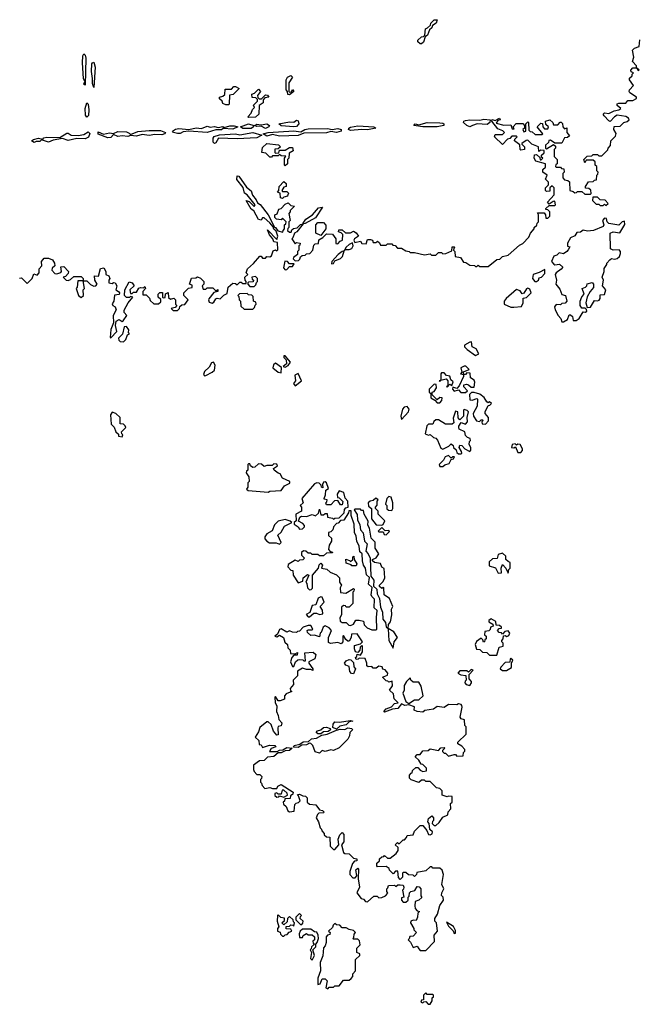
# Model space of a CAD drawing. Extents: x 2219101 to 2444320, y 201258 to 358766.
# Tile 28 of 256: x 2234993 to 2239360, y 289850 to 296790. Entities that reach past the tile are written whole.
import ezdxf

# ---------------------------------------------------------------- set-up
doc = ezdxf.new("R2010")
doc.units = 0

msp = doc.modelspace()

# ---------------------------------------------------------------- linework, layer by layer
at = {"layer": '0CON10XD'}
for points in [[(2237825, 296620), (2237815, 296620), (2237800, 296635), (2237800, 296645), (2237825, 296670), (2237838.3, 296671.7), (2237848.3, 296681.7), (2237853.6, 296726.4), (2237868.3, 296731.7), (2237888.3, 296751.7), (2237890, 296765), (2237915, 296790), (2237935, 296790), (2237927.5, 296765), (2237901.7, 296748.3), (2237898.3, 296731.7), (2237881.7, 296718.3), (2237868.3, 296681.7), (2237851.7, 296668.3), (2237838.3, 296631.7), (2237825, 296620)], [(2236870, 295365), (2236845, 295390), (2236835, 295380), (2236803, 295383), (2236790, 295395), (2236790, 295415), (2236808.3, 295421.7), (2236820, 295455), (2236835, 295460), (2236865, 295490), (2236885, 295500), (2236905, 295480), (2236930, 295475), (2236900, 295445), (2236900, 295435), (2236890, 295425), (2236900, 295375), (2236890, 295365), (2236890, 295325), (2236881.7, 295318.3), (2236880, 295305), (2236895, 295292.5), (2236907, 295293), (2236911.7, 295308.3), (2236922.5, 295317.5), (2236947.5, 295322.5), (2236973, 295347), (2236990, 295350), (2236946.4, 295293.6), (2236930, 295285), (2236918.3, 295251.7), (2236910, 295245), (2236935, 295210), (2236945, 295220), (2236970, 295215), (2236968.3, 295201.7), (2236960, 295195), (2236960, 295165), (2236950, 295155), (2236950, 295135), (2236922.5, 295115), (2236920, 295105), (2236935, 295090), (2236958.3, 295091.7), (2236968.3, 295101.7), (2236971.7, 295118.3), (2236983, 295127), (2237005, 295130), (2237015, 295140), (2237038.3, 295141.7), (2237060, 295165), (2237065, 295200), (2237075, 295210), (2237098.3, 295211.7), (2237101.7, 295238.3), (2237130, 295255), (2237155, 295280), (2237198.3, 295278.3), (2237220, 295245), (2237221.7, 295211.7), (2237235, 295210), (2237251.7, 295228.3), (2237267.5, 295235), (2237270, 295275), (2237258.3, 295288.3), (2237240, 295295), (2237241.7, 295308.3), (2237265, 295310), (2237288.3, 295288.3), (2237325, 295287.5), (2237345, 295300), (2237365, 295287.5), (2237380, 295265), (2237352.5, 295245), (2237347.5, 295235), (2237355, 295220), (2237395, 295230), (2237405, 295212.5), (2237435, 295210), (2237445, 295240), (2237465, 295240), (2237480, 295235), (2237485, 295220), (2237505, 295220), (2237515, 295230), (2237528.3, 295218.3), (2237535, 295200), (2237575, 295200), (2237585, 295210), (2237615, 295210), (2237621.7, 295201.7), (2237638.3, 295198.3), (2237655, 295180), (2237685, 295180), (2237715, 295160), (2237737, 295157), (2237745, 295150), (2237775, 295150), (2237845, 295132.5), (2237885, 295140), (2237895, 295130), (2237925, 295130), (2237945, 295150), (2237965, 295150), (2237975, 295140), (2237997, 295143), (2238038.3, 295161.7), (2238041.7, 295188.3), (2238055, 295190), (2238060, 295185), (2238051.7, 295178.3), (2238050, 295165), (2238060, 295155), (2238061.7, 295121.7), (2238100, 295115), (2238121.7, 295081.7), (2238138.3, 295078.3), (2238165, 295060), (2238198.3, 295058.3), (2238205, 295050), (2238215, 295050), (2238225, 295060), (2238235, 295050), (2238295, 295050), (2238355, 295100), (2238377, 295103), (2238395, 295120), (2238435, 295130), (2238515, 295200), (2238538.3, 295211.7), (2238582.5, 295257.5), (2238592.5, 295285), (2238620, 295315), (2238620, 295325), (2238638.3, 295341.7), (2238640, 295355), (2238650, 295365), (2238650, 295415), (2238641.7, 295428.3), (2238688.3, 295428.3), (2238700, 295415), (2238701.7, 295391.7), (2238715, 295390), (2238730, 295405), (2238730, 295435), (2238715, 295450), (2238701.7, 295451.7), (2238701.7, 295458.3), (2238725, 295480), (2238765, 295480), (2238770, 295485), (2238765, 295510), (2238751.7, 295508.3), (2238725, 295490), (2238712.5, 295505), (2238760, 295555), (2238760, 295605), (2238745, 295620), (2238730, 295605), (2238728.3, 295581.7), (2238705, 295580), (2238700, 295585), (2238700, 295605), (2238720, 295625), (2238720, 295645), (2238700, 295665), (2238710, 295695), (2238680, 295715), (2238680, 295735), (2238698.3, 295751.7), (2238700, 295775), (2238631.7, 295791.7), (2238620, 295815), (2238621.7, 295838.3), (2238635, 295840), (2238658.3, 295818.3), (2238661.7, 295801.7), (2238668.3, 295801.7), (2238680, 295815), (2238671.7, 295821.7), (2238670, 295835), (2238688.3, 295851.7), (2238688.3, 295868.3), (2238665, 295870), (2238651.7, 295861.7), (2238650, 295895), (2238601.7, 295911.7), (2238575, 295940), (2238561.7, 295938.3), (2238531.7, 295918.3), (2238531.7, 295911.7), (2238550, 295895), (2238550, 295875), (2238525, 295870), (2238520, 295875), (2238518.3, 295908.3), (2238480, 295935), (2238481.7, 295948.3), (2238500, 295965), (2238495, 295970), (2238461.7, 295968.3), (2238448.3, 295951.7), (2238431.7, 295948.3), (2238395, 295910), (2238340, 295965), (2238345, 295980), (2238395, 295980), (2238410, 295995), (2238397, 296007), (2238361.7, 296021.7), (2238320, 296075), (2238323.6, 296086.4), (2238345, 296080), (2238375, 296096.2), (2238380, 296085), (2238361.7, 296078.3), (2238351.7, 296061.7), (2238405, 296047.5), (2238455, 296050), (2238465, 296020), (2238478.3, 296021.7), (2238470, 296035), (2238491.7, 296058.3), (2238538.3, 296058.3), (2238550, 296045), (2238550, 296025), (2238540, 296015), (2238545, 296000), (2238560, 296005), (2238560, 296055), (2238575, 296070), (2238580, 296065), (2238581.7, 296011.7), (2238591.7, 296001.7), (2238605, 296000), (2238625, 295980), (2238675, 295980), (2238680, 295985), (2238640, 296035), (2238665, 296060), (2238678.3, 296058.3), (2238680, 296035), (2238691.7, 296021.7), (2238715, 296020), (2238720, 296035), (2238701.7, 296051.7), (2238700, 296075), (2238730, 296085), (2238750, 296065), (2238755, 296050), (2238785, 296050), (2238801.7, 296068.3), (2238808.3, 296068.3), (2238818.3, 296058.3), (2238820, 296035), (2238831.7, 296021.7), (2238848.3, 296028.3), (2238850, 295995), (2238868.3, 295971.7), (2238855, 295960), (2238831.7, 295958.3), (2238815, 295920), (2238765, 295920), (2238735, 295940), (2238721.7, 295938.3), (2238720, 295925), (2238700, 295905), (2238700, 295885), (2238705, 295880), (2238755, 295910), (2238768.3, 295898.3), (2238770, 295885), (2238760, 295875), (2238760, 295825), (2238780, 295805), (2238780, 295775), (2238771.7, 295768.3), (2238770, 295755), (2238775, 295750), (2238805, 295750), (2238811.7, 295741.7), (2238828.3, 295738.3), (2238830, 295715), (2238820, 295705), (2238820, 295675), (2238831.7, 295661.7), (2238857, 295657), (2238868.3, 295648.3), (2238870, 295585), (2238895, 295580), (2238905, 295570), (2238918.3, 295571.7), (2238925, 295580), (2238955, 295580), (2238975, 295560), (2239015, 295560), (2239020, 295565), (2239018.3, 295588.3), (2239005, 295600), (2238981.7, 295601.7), (2238980, 295615), (2239001.7, 295648.3), (2239035, 295650), (2239045, 295660), (2239058.3, 295661.7), (2239060, 295695), (2239068.3, 295701.7), (2239070, 295715), (2239060, 295725), (2239060, 295755), (2239050, 295765), (2239048.3, 295788.3), (2239035, 295800), (2238985, 295800), (2238975, 295780), (2238970, 295805), (2238991.7, 295828.3), (2239025, 295830), (2239035, 295840), (2239065, 295840), (2239075, 295830), (2239095, 295830), (2239138.3, 295871.7), (2239140, 295885), (2239157, 295903), (2239160, 295935), (2239191.7, 295968.3), (2239197.5, 295987.5), (2239180, 296015), (2239181.7, 296038.3), (2239225, 296040), (2239250, 296065), (2239275, 296072.5), (2239287.5, 296085), (2239283.3, 296095), (2239265, 296108), (2239205, 296116.7), (2239184, 296106), (2239155, 296073.3), (2239145, 296076), (2239111.7, 296111.7), (2239104.3, 296125), (2239115, 296134), (2239145, 296129.5), (2239182.7, 296147.3), (2239215, 296154.3), (2239230, 296165), (2239203.3, 296185), (2239204, 296196), (2239215, 296202), (2239265, 296202.5), (2239278.8, 296221.2), (2239315, 296220), (2239340, 296235), (2239340, 296245), (2239293.6, 296273.6), (2239287.5, 296285), (2239290, 296295), (2239320, 296325), (2239290, 296365), (2239291.7, 296378.3), (2239310, 296395), (2239310, 296405), (2239320, 296415), (2239301.7, 296421.7), (2239300, 296435), (2239315, 296450), (2239340, 296450), (2239351.7, 296431.7), (2239360, 296435), (2239340, 296450), (2239340, 296465), (2239312.5, 296495), (2239322.5, 296525), (2239312.5, 296575), (2239325, 296590), (2239358.3, 296601.7), (2239363, 296647)], [(2235455, 296327.5), (2235444.2, 296335), (2235452.5, 296355), (2235443.1, 296375), (2235435.7, 296485), (2235437.1, 296535), (2235445, 296550), (2235455, 296540), (2235458.3, 296518.3), (2235455, 296327.5)], [(2235515, 296312.5), (2235505, 296340), (2235506.7, 296375), (2235498.9, 296425), (2235502.2, 296477.8), (2235505, 296486.7), (2235515, 296491.2), (2235525.5, 296455), (2235515, 296312.5)], [(2236895, 296260), (2236882.5, 296262.5), (2236880, 296285), (2236870, 296295), (2236870, 296365), (2236880, 296385), (2236905, 296397.5), (2236916.7, 296385), (2236890, 296345), (2236890, 296285), (2236895, 296280), (2236908.3, 296281.7), (2236915, 296297.5), (2236925.7, 296285), (2236895, 296260)], [(2236465, 296190), (2236445, 296190), (2236425, 296200), (2236420, 296215), (2236401.7, 296231.7), (2236400, 296245), (2236425, 296250), (2236438.3, 296261.7), (2236440, 296300), (2236485, 296300), (2236501.7, 296318.3), (2236515, 296320), (2236540, 296305), (2236498.3, 296261.7), (2236471.7, 296258.3), (2236470, 296195), (2236465, 296190)], [(2236605, 296100), (2236600, 296105), (2236625, 296130), (2236633, 296157), (2236648.3, 296171.7), (2236641.7, 296188.3), (2236670, 296215), (2236668.3, 296228.3), (2236658.3, 296238.3), (2236631.7, 296241.7), (2236630, 296265), (2236648.3, 296271.7), (2236675, 296300), (2236690, 296285), (2236670, 296255), (2236671.7, 296241.7), (2236681.7, 296231.7), (2236698.3, 296231.7), (2236725, 296260), (2236738.3, 296258.3), (2236750, 296245), (2236721.7, 296238.3), (2236710, 296225), (2236710, 296205), (2236680, 296185), (2236677.5, 296125), (2236655, 296103.3), (2236605, 296100)], [(2235465, 296103.8), (2235456.9, 296116.9), (2235454.4, 296165), (2235465, 296203.3), (2235475.6, 296195), (2235480, 296155), (2235477.5, 296115), (2235465, 296103.8)], [(2236925, 296034.2), (2236835, 296042.5), (2236820, 296055), (2236895, 296070.8), (2236925, 296068.6), (2236945, 296082.5), (2236955, 296077.5), (2236961.4, 296055), (2236945, 296037.1), (2236925, 296034.2)], [(2237935, 296033.8), (2237835, 296034.2), (2237770, 296045), (2237780, 296055), (2237805, 296050), (2237864.3, 296065.7), (2237953, 296063), (2237975, 296060), (2237982.5, 296055), (2237982.5, 296045), (2237935, 296033.8)], [(2238165, 296035.8), (2238145, 296043.8), (2238120, 296065), (2238123.3, 296075), (2238135, 296079.2), (2238165, 296084.3), (2238235, 296081.2), (2238265, 296090), (2238310, 296085), (2238307.5, 296065), (2238288.8, 296051.2), (2238216.4, 296056.4), (2238185, 296043.8), (2238165, 296035.8)], [(2235095, 295924.3), (2235076.7, 295935), (2235090, 295945), (2235125, 295953.8), (2235155, 295947.5), (2235163, 295957), (2235185, 295963.1), (2235275, 295958.8), (2235325, 295990.8), (2235335, 295990.8), (2235355, 295976), (2235405, 295973.3), (2235445, 295980), (2235475, 295998.8), (2235486.9, 295986.9), (2235477.4, 295962.6), (2235455, 295950.6), (2235395, 295952.5), (2235335, 295939.5), (2235295, 295952), (2235228.1, 295941.9), (2235195, 295926.9), (2235147, 295943), (2235135, 295930.8), (2235109.3, 295930.7), (2235095, 295924.3)], [(2235615, 295958), (2235545, 295984.2), (2235545, 295998.8), (2235582.5, 295982.5), (2235625, 295992.5), (2235655, 295986.7), (2235685, 296001.4), (2235745, 295998.6), (2235765, 295991.2), (2235775, 295980), (2235825, 296001.2), (2235905, 296010), (2235985, 296009.2), (2236020, 295995), (2236012.5, 295985), (2235995, 295979.2), (2235945, 295980.8), (2235905, 295972.9), (2235855, 295981.2), (2235815, 295968), (2235775, 295973.3), (2235755, 295966), (2235715, 295972), (2235685, 295967.1), (2235655, 295980), (2235635, 295960.8), (2235615, 295958)], [(2236105, 295987.1), (2236077.5, 295995), (2236070, 296005), (2236091.1, 296018.9), (2236115, 296023.1), (2236185, 296016.7), (2236237.7, 296027.7), (2236275, 296022), (2236315, 296040), (2236335, 296031.4), (2236365, 296037.5), (2236391.2, 296031.2), (2236425, 296036.2), (2236435, 296030), (2236475, 296041.2), (2236505, 296041.2), (2236530, 296035), (2236495, 296018.8), (2236426.4, 296023.6), (2236415, 296014), (2236375, 296014), (2236315, 295994.3), (2236186.1, 296003.9), (2236145, 296000), (2236125, 295988.6), (2236105, 295987.1)], [(2236365, 295917.5), (2236356.2, 295926.2), (2236356, 295955), (2236364.3, 295965.7), (2236400.6, 295979.4), (2236515, 295984.4), (2236545, 295979.2), (2236635, 295994.2), (2236700, 295975), (2236665, 295956.7), (2236525, 295950.8), (2236395, 295954), (2236375, 295922.5), (2236365, 295917.5)], [(2236565, 296022), (2236550, 296035), (2236606.1, 296056.1), (2236642.5, 296045), (2236640, 296035), (2236625, 296024), (2236565, 296022)], [(2236725, 296024), (2236695, 296040), (2236665, 296037.5), (2236650, 296045), (2236665, 296052.5), (2236695, 296050), (2236735, 296056.7), (2236752.5, 296045), (2236750, 296035), (2236725, 296024)], [(2236825, 295970), (2236775, 295980), (2236735, 295970), (2236710, 295985), (2236744.1, 295995.9), (2236925, 296005.8), (2236975, 295998.8), (2237003.1, 296016.9), (2237025, 296020.8), (2237163, 296023), (2237195, 296016), (2237235, 296022.5), (2237257.5, 296015), (2237257.5, 296005), (2237225, 295994.3), (2237185, 296001.2), (2237155, 295992.9), (2236995, 295990), (2236955, 295973.8), (2236825, 295970)], [(2237325, 296008.8), (2237310, 296015), (2237312.5, 296025), (2237325, 296033.3), (2237375, 296040.8), (2237490, 296035), (2237502.5, 296025), (2237445, 296014.2), (2237405, 296016.7), (2237325, 296008.8)], [(2236865, 295760), (2236860, 295765), (2236860, 295815), (2236868.3, 295828.3), (2236835, 295830), (2236825, 295840), (2236815, 295830), (2236775, 295830), (2236768.3, 295821.7), (2236755, 295820), (2236728.3, 295848.3), (2236700, 295855), (2236705, 295890), (2236735, 295917.5), (2236817, 295907), (2236830, 295895), (2236815, 295880), (2236791.7, 295878.3), (2236790, 295855), (2236795, 295850), (2236818.3, 295851.7), (2236825, 295870), (2236865, 295870), (2236895, 295890), (2236915, 295890), (2236920, 295865), (2236891.7, 295848.3), (2236890, 295815), (2236880, 295805), (2236880, 295775), (2236865, 295760)], [(2234991.7, 294968.3), (2235005, 294970), (2235045, 294930), (2235080, 294965), (2235091.7, 294998.3), (2235115, 294990), (2235130, 295005), (2235130, 295035), (2235150, 295055), (2235147.5, 295085), (2235165, 295110), (2235195, 295110), (2235225, 295097.5), (2235237.5, 295075), (2235240, 295055), (2235221.7, 295038.3), (2235220, 295025), (2235241.7, 295001.7), (2235255, 294998.8), (2235283, 295007), (2235287.5, 295015), (2235281.7, 295048.3), (2235305, 295050), (2235337.5, 295015), (2235335, 295000), (2235315, 294980), (2235300, 294975), (2235320, 294955), (2235335, 294952.5), (2235351.7, 294958.3), (2235375, 294980), (2235425, 294980), (2235440, 294965), (2235440, 294950), (2235401.7, 294948.3), (2235397.5, 294905), (2235390, 294895), (2235407.5, 294845), (2235425, 294832.5), (2235442.5, 294845), (2235440, 294885), (2235450, 294895), (2235440, 294950), (2235465, 294950), (2235493, 294923), (2235515, 294912.5), (2235530, 294915), (2235540, 294925), (2235522.5, 294955), (2235520, 294985), (2235548.3, 294981.7), (2235563, 295037), (2235585, 295040), (2235600, 295015), (2235600, 294995), (2235620, 294985), (2235627.5, 294965), (2235620, 294955), (2235620, 294935), (2235645, 294930), (2235653, 294937), (2235666.2, 294936.2), (2235676.7, 294915), (2235670, 294885), (2235690, 294875), (2235696.7, 294865), (2235695, 294852.5), (2235661.7, 294848.3), (2235657.5, 294805), (2235643.6, 294786.4), (2235650, 294775), (2235666, 294766), (2235673.8, 294745), (2235652.5, 294705), (2235653.9, 294653.9), (2235634.3, 294605.7), (2235630.7, 294550.7), (2235635, 294547.5), (2235677, 294593), (2235668, 294635), (2235673.9, 294666.1), (2235695, 294676.2), (2235708.3, 294668.3), (2235715, 294662.5), (2235723, 294667), (2235747.5, 294705), (2235730, 294725), (2235728.3, 294741.7), (2235757.5, 294795), (2235790, 294835), (2235775, 294840), (2235767.5, 294832.5), (2235745, 294831.2), (2235731.2, 294845), (2235734.2, 294885.8), (2235765, 294942.5), (2235786.4, 294936.4), (2235800, 294915), (2235770, 294885), (2235775, 294860), (2235785, 294860), (2235795, 294870), (2235815, 294870), (2235833.3, 294896.7), (2235845, 294902.5), (2235865, 294900), (2235875, 294910), (2235880, 294895), (2235860, 294875), (2235861.7, 294851.7), (2235885, 294850), (2235908.3, 294828.3), (2235911.7, 294811.7), (2235938.3, 294788.3), (2235971.7, 294788.3), (2235988.3, 294801.7), (2235988.3, 294818.3), (2235970, 294835), (2235970, 294855), (2235981.7, 294868.3), (2235998.3, 294868.3), (2236000, 294835), (2236005, 294830), (2236018.3, 294831.7), (2236021.7, 294858.3), (2236038.3, 294868.3), (2236041.7, 294831.7), (2236055, 294820), (2236078.3, 294828.3), (2236090, 294815), (2236090, 294785), (2236100, 294775), (2236088.3, 294761.7), (2236060, 294755), (2236075, 294740), (2236105, 294740), (2236120, 294755), (2236121.7, 294768.3), (2236135, 294780), (2236156.4, 294783.6), (2236180, 294815), (2236150, 294845), (2236150, 294865), (2236181.7, 294898.3), (2236208.3, 294901.7), (2236208.3, 294918.3), (2236190, 294925), (2236203, 294967), (2236235, 294970), (2236245, 294977.5), (2236268.3, 294968.3), (2236290, 294945), (2236290, 294925), (2236280, 294915), (2236285, 294890), (2236305, 294890), (2236315, 294900), (2236355, 294900), (2236375, 294880), (2236388.3, 294888.3), (2236390, 294875), (2236361.7, 294868.3), (2236326.4, 294823.6), (2236323.3, 294815), (2236329.3, 294799.3), (2236348.3, 294791.7), (2236361.7, 294798.3), (2236375, 294822.5), (2236385, 294827.5), (2236405, 294822.5), (2236430.7, 294849.3), (2236455, 294860), (2236462.5, 294905), (2236495, 294932.5), (2236515, 294930), (2236525, 294920), (2236545, 294940), (2236555, 294940), (2236565, 294930), (2236588.3, 294931.7), (2236590, 294945), (2236583, 294953), (2236580, 294975), (2236600, 294995), (2236590, 295005), (2236597.5, 295035), (2236641.7, 295071.7), (2236685, 295122.5), (2236695, 295122.5), (2236705, 295110), (2236725, 295110), (2236735, 295120), (2236755, 295117.5), (2236766.7, 295125), (2236778.3, 295161.7), (2236795, 295167.5), (2236805, 295160), (2236812.5, 295167.5), (2236809.3, 295219.3), (2236784.2, 295224.2), (2236776.4, 295246.4), (2236753, 295273), (2236740, 295310), (2236805, 295240), (2236812.5, 295265), (2236800, 295300), (2236785, 295312.5), (2236780, 295330), (2236757, 295357), (2236715, 295393.3), (2236705, 295392.5), (2236693.8, 295376.2), (2236675, 295381.2), (2236642.5, 295442.5), (2236624.5, 295454.5), (2236590, 295515), (2236609.3, 295509.3), (2236645, 295472.5), (2236652.5, 295485), (2236595, 295556.7), (2236578.3, 295568.3), (2236568.3, 295608.3), (2236523.9, 295663.9), (2236525, 295690), (2236537.7, 295687.7), (2236590.5, 295610.5), (2236624.1, 295584.1), (2236634, 295554), (2236660.5, 295520.5), (2236669.3, 295499.3), (2236687.7, 295487.7), (2236743.6, 295413.6), (2236788.3, 295328.3), (2236795.9, 295325.9), (2236811.7, 295301.7), (2236848.3, 295291.7), (2236850, 295305), (2236860, 295315), (2236860, 295345), (2236868.3, 295351.7), (2236870, 295365)], [(2236845, 295530), (2236830, 295535), (2236828.3, 295568.3), (2236810, 295575), (2236820, 295585), (2236822.5, 295615), (2236855, 295650), (2236870, 295635), (2236870, 295615), (2236855, 295610), (2236840, 295585), (2236845, 295580), (2236875, 295580), (2236890, 295565), (2236881.7, 295558.3), (2236880, 295545), (2236855, 295540), (2236845, 295530)], [(2239125, 295480), (2239140, 295495), (2239118.3, 295518.3), (2239085, 295520), (2239065, 295540), (2239031.7, 295538.3), (2239030, 295515), (2239055, 295490), (2239075, 295490), (2239085, 295480), (2239105, 295480), (2239115, 295490), (2239125, 295480)], [(2236990, 295350), (2236990, 295355), (2237010, 295385), (2237056.4, 295413.6), (2237100, 295465), (2237127.5, 295467.5), (2237076.7, 295393.3), (2237005, 295353.3), (2236990, 295350)], [(2238825, 294660), (2238853, 294677), (2238865, 294710), (2238875, 294710), (2238888.3, 294698.3), (2238895, 294670), (2238915, 294670), (2238936.4, 294683.6), (2238965, 294730), (2238981.7, 294728.3), (2238990, 294735), (2238988.3, 294748.3), (2238977.5, 294757.5), (2238955, 294757.5), (2238943.3, 294775), (2238942.5, 294805), (2238953.8, 294836.2), (2238972.5, 294855), (2238957.5, 294895), (2238980, 294905), (2238990, 294915), (2238991.7, 294928.3), (2239026.7, 294936.7), (2239037.5, 294925), (2239037, 294903), (2239012.5, 294875), (2238993, 294837), (2238982.5, 294795), (2238991.7, 294761.7), (2239016.4, 294763.6), (2239045, 294810), (2239065, 294807.5), (2239076.4, 294813.6), (2239083.3, 294825), (2239085, 294850), (2239115.8, 294854.2), (2239123.3, 294885), (2239100, 294915), (2239107.5, 294955), (2239097.5, 294975), (2239113.3, 295015), (2239113, 295037), (2239130, 295065), (2239130, 295075), (2239151.7, 295098.3), (2239165, 295107.5), (2239185, 295102.5), (2239205, 295106.2), (2239220, 295120), (2239227, 295143), (2239226.8, 295156.8), (2239217.8, 295167.8), (2239176.6, 295166.6), (2239155.8, 295175.8), (2239155.6, 295284.4), (2239175, 295293.6), (2239222.5, 295287.5), (2239257, 295347), (2239255, 295370), (2239240, 295365), (2239215, 295342.5), (2239145, 295353.3), (2239132.5, 295365), (2239128.3, 295388.3), (2239115, 295390), (2239100, 295375), (2239110, 295345), (2239105, 295332.5), (2239036.4, 295303.6), (2238995, 295300), (2238963.8, 295306.2), (2238945, 295292.5), (2238920, 295290), (2238905, 295267.5), (2238875, 295252.5), (2238853.3, 295215), (2238853, 295193), (2238870, 295190), (2238858.3, 295168.3), (2238850, 295155), (2238825, 295140), (2238795, 295147.5), (2238778.8, 295131.2), (2238757, 295123), (2238740, 295085), (2238756.7, 295066.7), (2238765, 295062.5), (2238796.4, 295066.4), (2238820, 295045), (2238809.3, 295030.7), (2238773.6, 295006.4), (2238767.5, 294995), (2238776.7, 294955), (2238772.5, 294925), (2238800.7, 294890.7), (2238813.6, 294853.6), (2238840, 294845), (2238850, 294805), (2238837.5, 294792.5), (2238815, 294790), (2238805, 294780), (2238775, 294782.5), (2238763.3, 294765), (2238767.5, 294745), (2238788.8, 294705), (2238807.5, 294685), (2238815, 294660), (2238825, 294660)], [(2237115, 295270), (2237080, 295285), (2237080, 295345), (2237095, 295360), (2237135, 295360), (2237151.7, 295341.7), (2237150, 295315), (2237115, 295270)], [(2237190, 295070), (2237205, 295072.5), (2237215, 295090), (2237255, 295107.5), (2237268.8, 295121.2), (2237280, 295160), (2237290, 295170), (2237315, 295170), (2237333, 295177), (2237342.5, 295195), (2237337.5, 295217.5), (2237314.4, 295205.6), (2237294.2, 295185.8), (2237280, 295160), (2237265, 295156.7), (2237236.7, 295135), (2237192.5, 295085), (2237190, 295070)], [(2236865, 295027.5), (2236875, 295030), (2236895, 295050), (2236915, 295050), (2236928.3, 295068.3), (2236895, 295070), (2236880, 295085), (2236861.7, 295088.3), (2236851.7, 295041.7), (2236865, 295027.5)], [(2238635, 294943.8), (2238650, 294955), (2238655, 294970), (2238670, 294975), (2238695, 295000), (2238695, 295030), (2238655, 295007.5), (2238612.5, 294995), (2238606.7, 294965), (2238624.2, 294944.2), (2238635, 294943.8)], [(2236645, 294910), (2236658.3, 294921.7), (2236661.7, 294938.3), (2236670, 294945), (2236670, 294965), (2236655, 294980), (2236630, 294975), (2236631.7, 294961.7), (2236640, 294955), (2236638.3, 294941.7), (2236605, 294940), (2236600, 294935), (2236600, 294925), (2236615, 294910), (2236645, 294910)], [(2238475, 294763.3), (2238530.7, 294769.3), (2238541.2, 294795), (2238541.7, 294828.3), (2238565, 294832.5), (2238596.7, 294865), (2238589.5, 294889.5), (2238575, 294896.7), (2238565, 294892.5), (2238546.4, 294863.6), (2238535, 294857.5), (2238519.3, 294879.3), (2238495, 294887.5), (2238422.5, 294825), (2238407.5, 294805), (2238407.5, 294785), (2238455, 294763.3), (2238475, 294763.3)], [(2236635, 294750), (2236648.3, 294761.7), (2236651.7, 294778.3), (2236660, 294785), (2236658.3, 294798.3), (2236640, 294805), (2236638.3, 294838.3), (2236628.3, 294848.3), (2236605, 294850), (2236595, 294860), (2236541.7, 294858.3), (2236530, 294845), (2236538.3, 294838.3), (2236540, 294815), (2236550, 294805), (2236551.7, 294771.7), (2236575, 294750), (2236635, 294750)], [(2235725, 294520), (2235740, 294535), (2235751.7, 294568.3), (2235767.5, 294575), (2235760, 294585), (2235762.5, 294605), (2235745, 294626.7), (2235730, 294625), (2235717, 294573), (2235690, 294545), (2235691.7, 294531.7), (2235701.7, 294521.7), (2235725, 294520)], [(2238205, 294423.8), (2238230, 294435), (2238209.3, 294469.3), (2238182.5, 294485), (2238178.3, 294518.3), (2238165, 294517.5), (2238127.5, 294495), (2238127.5, 294485), (2238147.5, 294465), (2238205, 294423.8)], [(2236865, 294340), (2236885, 294352.5), (2236902.5, 294375), (2236865, 294420), (2236855, 294420), (2236855, 294410), (2236871.7, 294391.7), (2236872.5, 294365), (2236850, 294345), (2236865, 294340)], [(2236295, 294280), (2236305, 294282.5), (2236350, 294305), (2236365, 294320), (2236370, 294355), (2236360, 294375), (2236345, 294372.5), (2236328.3, 294341.7), (2236295, 294310), (2236288.3, 294288.3), (2236295, 294280)], [(2236835, 294300), (2236838.3, 294338.3), (2236795, 294370), (2236782, 294358), (2236777.5, 294335), (2236815, 294306.7), (2236835, 294300)], [(2238135, 294162.5), (2238150, 294175), (2238123, 294203), (2238123.3, 294216.7), (2238141.7, 294221.7), (2238157, 294217), (2238175, 294200), (2238195, 294200), (2238200, 294235), (2238195, 294250), (2238170, 294265), (2238168.3, 294298.3), (2238145, 294300), (2238135, 294290), (2238120, 294290), (2238121.7, 294308.3), (2238160, 294325), (2238137, 294347), (2238125, 294347.5), (2238102.5, 294335), (2238110, 294305), (2238100, 294295), (2238120, 294290), (2238120, 294275), (2238090.7, 294209.3), (2238075, 294190), (2238045, 294200), (2238042.5, 294185), (2238055, 294172.5), (2238085, 294180), (2238103, 294163), (2238135, 294162.5)], [(2236935, 294210), (2236980, 294245), (2236956.1, 294296.1), (2236932.5, 294285), (2236936.4, 294243.6), (2236922.5, 294225), (2236935, 294210)], [(2238005, 294200), (2238025, 294220), (2238038.3, 294211.7), (2238047, 294237), (2238031.7, 294251.7), (2238025, 294277.5), (2238001.7, 294281.7), (2237985, 294300), (2237965, 294300), (2237960, 294295), (2237960, 294250), (2237950, 294245), (2237955, 294240), (2237960, 294250), (2237998.3, 294258.3), (2238010, 294245), (2238010, 294210), (2238000, 294205), (2238005, 294200)], [(2237955, 294090), (2237967.5, 294105), (2237970, 294125), (2237953, 294127), (2237935, 294110), (2237900, 294145), (2237900, 294165), (2237915, 294170), (2237930, 294195), (2237928.3, 294218.3), (2237915, 294220), (2237880, 294185), (2237880, 294165), (2237890, 294155), (2237890, 294125), (2237918.3, 294108.3), (2237935, 294090), (2237955, 294090)], [(2238275, 293940), (2238297, 293963), (2238297.5, 293985), (2238273.8, 294013.8), (2238273.3, 294025), (2238295, 294070), (2238307, 294073), (2238317.5, 294085), (2238305, 294097.5), (2238295, 294090), (2238285, 294096.7), (2238266.4, 294126.4), (2238235, 294150), (2238195, 294163.3), (2238177.5, 294162.5), (2238162.5, 294147.5), (2238165, 294110), (2238181.7, 294108.3), (2238215, 294120), (2238220, 294115), (2238217.5, 294065), (2238190, 294015), (2238191.2, 293995), (2238211.7, 293961.7), (2238232.5, 293957.5), (2238245, 293970), (2238255, 293970), (2238260, 293965), (2238250, 293955), (2238251.7, 293941.7), (2238275, 293940)], [(2237685, 293972.5), (2237732.5, 294025), (2237737.5, 294045), (2237725, 294062.5), (2237701.7, 294058.3), (2237690, 294045), (2237680, 293995), (2237685, 293972.5)], [(2235715, 293850), (2235720, 293865), (2235711.7, 293871.7), (2235710, 293885), (2235740, 293915), (2235737, 293927), (2235725, 293940), (2235701.7, 293941.7), (2235700, 293985), (2235670, 294015), (2235645, 294022.5), (2235633.3, 294005), (2235638.3, 293938.3), (2235658.3, 293918.3), (2235670, 293885), (2235688.3, 293868.3), (2235690, 293855), (2235715, 293850)], [(2238105, 293730), (2238110, 293735), (2238107, 293747), (2238090, 293775), (2238095, 293790), (2238108.3, 293788.3), (2238130, 293765), (2238165, 293747.5), (2238173, 293757), (2238173.3, 293775), (2238160, 293795), (2238163, 293817), (2238170, 293825), (2238168.3, 293838.3), (2238150, 293845), (2238135, 293860), (2238130, 293885), (2238090, 293905), (2238087.5, 293915), (2238087.5, 293925), (2238105, 293950), (2238135, 293940), (2238150, 293955), (2238147.5, 293985), (2238156, 294025), (2238146.7, 294035), (2238125, 294042.5), (2238121.7, 294038.3), (2238120, 293995), (2238095, 293970), (2238083, 293983), (2238080, 294025), (2238065, 294030), (2238048.3, 293981.7), (2238051.7, 293948.3), (2238041.7, 293938.3), (2237995, 293940), (2237945, 293970), (2237925, 293970), (2237911.7, 293958.3), (2237905, 293940), (2237875, 293940), (2237861.7, 293928.3), (2237851.7, 293871.7), (2237875, 293862.5), (2237887, 293867), (2237910, 293845), (2237925, 293840), (2237937, 293827), (2237960.7, 293770.7), (2237975, 293762.5), (2238017, 293783), (2238035, 293800), (2238048.3, 293788.3), (2238050, 293775), (2238068.3, 293758.3), (2238075, 293740), (2238085, 293730), (2238105, 293730)], [(2238525, 293740), (2238537, 293753), (2238537.5, 293765), (2238520, 293795), (2238505, 293797.5), (2238495, 293790), (2238485, 293800), (2238463.6, 293796.4), (2238460, 293775), (2238475, 293772.5), (2238488.3, 293778.3), (2238505, 293740), (2238525, 293740)], [(2237975, 293640), (2237988.3, 293651.7), (2238019.3, 293660.7), (2238035, 293690), (2238050, 293695), (2238058.3, 293708.3), (2238045, 293710), (2238035, 293700), (2238015, 293717.5), (2237990.7, 293709.3), (2237980, 293685), (2237950, 293655), (2237955, 293640), (2237975, 293640)], [(2236745, 293460), (2236755, 293467.5), (2236835, 293472.5), (2236860, 293505), (2236896.4, 293523.6), (2236896.1, 293536.1), (2236845, 293557.5), (2236829.3, 293589.3), (2236813.9, 293593.9), (2236787.5, 293615), (2236782.5, 293627.5), (2236810, 293645), (2236805, 293656.7), (2236785, 293660), (2236771.7, 293648.3), (2236735, 293647.5), (2236715, 293640), (2236698.3, 293658.3), (2236675, 293660), (2236650, 293635), (2236635, 293632.5), (2236620, 293645), (2236615, 293660), (2236605, 293660), (2236600, 293655), (2236600, 293615), (2236591.7, 293608.3), (2236590, 293595), (2236607, 293567), (2236610, 293535), (2236600, 293525), (2236600, 293495), (2236591.7, 293481.7), (2236602.5, 293472.5), (2236745, 293460)], [(2236965, 293200), (2236985, 293202.5), (2237000, 293215), (2237000, 293225), (2236988.3, 293238.3), (2236957.5, 293255), (2236967, 293283), (2236978.3, 293291.7), (2237015, 293287.5), (2237055, 293302.5), (2237077, 293293), (2237098.3, 293311.7), (2237105, 293340), (2237115, 293300), (2237135, 293300), (2237145, 293310), (2237160, 293310), (2237163, 293283), (2237197, 293277), (2237205, 293270), (2237213, 293277), (2237245, 293280), (2237280, 293315), (2237283, 293337), (2237291.7, 293348.3), (2237307, 293353), (2237306.2, 293396.2), (2237287.5, 293417.5), (2237278.3, 293458.3), (2237245, 293470), (2237230, 293445), (2237231.7, 293421.7), (2237245, 293420), (2237270, 293395), (2237265, 293370), (2237255, 293370), (2237235, 293400), (2237211.7, 293398.3), (2237185, 293370), (2237155, 293370), (2237150, 293385), (2237158.3, 293391.7), (2237160, 293405), (2237140, 293410), (2237140, 293415), (2237149.3, 293440.7), (2237150, 293475), (2237170, 293485), (2237156.1, 293526.1), (2237145, 293532.5), (2237135, 293530), (2237127.5, 293515), (2237130, 293490), (2237120, 293495), (2237118.3, 293508.3), (2237103.9, 293523.9), (2237086, 293526), (2237070.7, 293519.3), (2236982.5, 293415), (2236990, 293385), (2236970, 293365), (2236980, 293355), (2236980, 293325), (2236940, 293305), (2236941.7, 293258.3), (2236927.5, 293245), (2236927.5, 293235), (2236955.9, 293215.9), (2236965, 293200)], [(2237615, 293330), (2237622.5, 293345), (2237622.5, 293385), (2237610, 293425), (2237595, 293430), (2237580, 293415), (2237570, 293375), (2237580, 293365), (2237581.7, 293341.7), (2237593, 293333), (2237615, 293330)], [(2237545, 293227.5), (2237555, 293232.5), (2237567, 293257), (2237520, 293305), (2237520, 293325), (2237500, 293345), (2237500, 293355), (2237511.7, 293368.3), (2237512.5, 293397.5), (2237520, 293405), (2237503, 293417), (2237485, 293400), (2237463, 293397), (2237450, 293385), (2237451.7, 293361.7), (2237472.5, 293345), (2237473, 293273), (2237505, 293230), (2237545, 293227.5)], [(2237505, 292490), (2237510, 292495), (2237506.7, 292576.7), (2237513.3, 292625), (2237492, 292645), (2237493.3, 292705), (2237473.8, 292723.8), (2237471.2, 292735), (2237477.5, 292787.5), (2237452, 292812), (2237457.5, 292857.5), (2237436.2, 292876.2), (2237430, 292925), (2237416.1, 292946.1), (2237408, 292975), (2237407.5, 293025), (2237390, 293040), (2237385, 293080), (2237368.8, 293115), (2237365, 293150), (2237353.3, 293175), (2237350, 293235), (2237328, 293295), (2237328.3, 293328.3), (2237311.7, 293328.3), (2237310, 293315), (2237278.3, 293261.7), (2237255, 293260), (2237238.3, 293241.7), (2237225, 293240), (2237203.8, 293216.2), (2237200, 293195), (2237185, 293180), (2237170, 293175), (2237170, 293155), (2237190, 293135), (2237190, 293115), (2237173, 293087), (2237170, 293055), (2237181.7, 293041.7), (2237195, 293040), (2237198.3, 293031.7), (2237155, 293030), (2237135, 293010), (2237105, 293010), (2237095, 293020), (2237055, 293020), (2237045, 293030), (2237025, 293030), (2237010, 293045), (2236993.6, 293046.4), (2236980, 293035), (2236980, 293015), (2237000, 292995), (2236988.3, 292981.7), (2236965, 292980), (2236955, 292970), (2236935, 292980), (2236885, 292950), (2236883, 292933), (2236905, 292910), (2236918.3, 292908.3), (2236920, 292875), (2236955, 292820), (2236988.3, 292831.7), (2236990, 292855), (2237021.7, 292878.3), (2237030, 292875), (2237010, 292825), (2237017, 292817), (2237022.5, 292785), (2237035, 292772.5), (2237047, 292773), (2237056.4, 292783.6), (2237057.5, 292875), (2237100, 292925), (2237103, 292947), (2237115, 292960), (2237127.5, 292945), (2237120, 292925), (2237157, 292917), (2237180, 292895), (2237225, 292877.5), (2237246.4, 292856.4), (2237247.5, 292825), (2237260, 292805), (2237252.5, 292785), (2237253, 292753), (2237291.7, 292748.3), (2237345, 292780), (2237350, 292775), (2237348.3, 292761.7), (2237340, 292755), (2237340, 292675), (2237315, 292650), (2237295, 292650), (2237288.3, 292658.3), (2237275, 292660), (2237261.7, 292648.3), (2237260, 292595), (2237250, 292575), (2237251.7, 292551.7), (2237265, 292540), (2237295, 292540), (2237311.7, 292521.7), (2237325, 292520), (2237345, 292530), (2237363, 292557), (2237385, 292557.5), (2237415, 292550), (2237420, 292525), (2237443, 292503), (2237475, 292490), (2237505, 292490)], [(2237625, 292360), (2237632.5, 292405), (2237656.4, 292436.4), (2237630, 292475), (2237590, 292500), (2237593, 292527), (2237607.5, 292545), (2237616.7, 292595), (2237613.3, 292635), (2237622.5, 292655), (2237600, 292710), (2237562.5, 292735), (2237560, 292785), (2237555, 292790), (2237545, 292780), (2237530, 292795), (2237530, 292805), (2237555, 292830), (2237567.5, 292855), (2237561.7, 292921.7), (2237545, 292930), (2237535, 292957.5), (2237493, 292963), (2237480, 292975), (2237480, 292985), (2237505, 292997.5), (2237523.3, 293025), (2237497.5, 293065), (2237497.5, 293107.5), (2237470, 293135), (2237457.5, 293205), (2237447, 293227), (2237450, 293255), (2237420, 293305), (2237415, 293330), (2237401.7, 293331.7), (2237395, 293340), (2237355, 293340), (2237350, 293335), (2237372.3, 293302.3), (2237373.3, 293265), (2237390, 293230), (2237393.8, 293195), (2237413.9, 293173.9), (2237423.3, 293115), (2237442.5, 293095), (2237433.3, 293045), (2237450, 293025), (2237462.5, 292995), (2237467.5, 292867.5), (2237488.6, 292838.6), (2237487.5, 292797.5), (2237510, 292775), (2237513, 292743), (2237529.3, 292709.3), (2237535, 292650), (2237550, 292615), (2237553.3, 292565), (2237571.7, 292541.7), (2237575, 292510), (2237590, 292500), (2237591.2, 292451.2), (2237594, 292414), (2237625, 292360)], [(2236825, 293093.3), (2236836.7, 293105), (2236813, 293157), (2236835, 293177.5), (2236860, 293220), (2236910, 293245), (2236900, 293255), (2236865, 293267.5), (2236815, 293256.2), (2236789.5, 293230.5), (2236773, 293187), (2236735, 293166.7), (2236720, 293145), (2236721.2, 293131.2), (2236733.6, 293113.6), (2236753, 293103), (2236801.7, 293101.7), (2236825, 293093.3)], [(2237575, 293160), (2237598.3, 293181.7), (2237595, 293190), (2237568.3, 293188.3), (2237545, 293210), (2237520, 293185), (2237525, 293180), (2237555, 293180), (2237561.7, 293161.7), (2237575, 293160)], [(2237365, 292940), (2237335, 292940), (2237328.3, 292948.3), (2237295, 292960), (2237291.7, 292988.3), (2237318.3, 292978.3), (2237325, 292970), (2237340, 292985), (2237340, 293005), (2237348.3, 293008.3), (2237350, 292985), (2237370, 292955), (2237365, 292940)], [(2238435, 292890), (2238440, 292915), (2238450, 292925), (2238450, 292965), (2238435, 292970), (2238420, 292985), (2238418.3, 293008.3), (2238395, 293030), (2238365, 293020), (2238358.3, 292991.7), (2238325, 292990), (2238301.7, 292968.3), (2238301.7, 292941.7), (2238346.4, 292926.4), (2238365, 292890), (2238388.3, 292891.7), (2238387.5, 292925), (2238395, 292950), (2238420, 292925), (2238435, 292890)], [(2237035, 292580), (2237065, 292607.5), (2237085, 292607.5), (2237105, 292597.5), (2237128.3, 292601.7), (2237127, 292627), (2237110, 292655), (2237140, 292685), (2237125, 292720), (2237115, 292722.5), (2237097, 292713), (2237080, 292665), (2237055, 292660), (2237038.3, 292611.7), (2237011.7, 292598.3), (2237025, 292580), (2237035, 292580)], [(2238355, 292310), (2238371.7, 292368.3), (2238400, 292375), (2238400, 292395), (2238390, 292405), (2238390, 292415), (2238400, 292425), (2238401.7, 292448.3), (2238415, 292450), (2238427, 292443), (2238440, 292450), (2238446.7, 292465), (2238435, 292482.5), (2238413, 292477), (2238395, 292460), (2238388.3, 292468.3), (2238371.7, 292471.7), (2238360, 292485), (2238371.7, 292498.3), (2238388.3, 292501.7), (2238388.3, 292508.3), (2238375, 292520), (2238351.7, 292521.7), (2238348.3, 292548.3), (2238315, 292567.5), (2238300, 292555), (2238300, 292545), (2238328.3, 292528.3), (2238330, 292515), (2238311.7, 292508.3), (2238308.3, 292491.7), (2238298.3, 292481.7), (2238271.7, 292478.3), (2238270, 292455), (2238280, 292445), (2238280, 292425), (2238271.7, 292418.3), (2238270, 292405), (2238261.7, 292401.7), (2238258.3, 292418.3), (2238245, 292430), (2238211.7, 292408.3), (2238202.5, 292385), (2238213.6, 292353.6), (2238235, 292350), (2238255, 292332.5), (2238285, 292330), (2238305, 292310), (2238355, 292310)], [(2237855, 290230), (2237917.5, 290292.5), (2237913, 290337), (2237937.5, 290365), (2237930, 290425), (2237920, 290435), (2237920, 290455), (2237937.5, 290485), (2237953, 290547), (2237980, 290585), (2237977.5, 290605), (2237967, 290617), (2237967.5, 290635), (2237983.3, 290665), (2237967.5, 290695), (2237980, 290765), (2237970, 290795), (2237955, 290810), (2237905, 290810), (2237898.3, 290818.3), (2237885, 290820), (2237855, 290790), (2237791.7, 290778.3), (2237790, 290765), (2237775, 290750), (2237765, 290760), (2237733, 290763), (2237715, 290780), (2237695, 290780), (2237690, 290775), (2237690, 290745), (2237675, 290730), (2237663, 290743), (2237658.3, 290788.3), (2237641.7, 290788.3), (2237625, 290770), (2237600, 290795), (2237596.4, 290806.4), (2237575, 290822.5), (2237515, 290820), (2237510, 290825), (2237510, 290845), (2237528.3, 290861.7), (2237530, 290875), (2237545, 290890), (2237558.3, 290891.7), (2237565, 290900), (2237585, 290880), (2237605, 290880), (2237646.7, 290913.3), (2237660, 290935), (2237660, 290955), (2237640, 290975), (2237655, 290990), (2237668.3, 290981.7), (2237695, 291010), (2237705, 291010), (2237720, 291025), (2237725, 291040), (2237766.4, 291043.6), (2237775, 291070), (2237815, 291110), (2237835, 291110), (2237862.5, 291075), (2237875, 291047.5), (2237886.1, 291043.9), (2237899.3, 291050.7), (2237902.5, 291065), (2237883, 291083), (2237880, 291125), (2237870, 291135), (2237875, 291160), (2237898.3, 291178.3), (2237910, 291165), (2237910, 291145), (2237901.7, 291138.3), (2237900, 291125), (2237915, 291110), (2237925, 291110), (2237949.3, 291130.7), (2237975, 291170), (2238010, 291185), (2238013, 291207), (2238031.7, 291228.3), (2238030, 291265), (2238040, 291275), (2238040, 291315), (2238015, 291317.5), (2238005, 291312.5), (2237970, 291325), (2237970, 291355), (2237955, 291370), (2237930, 291375), (2237885, 291420), (2237855, 291420), (2237845, 291430), (2237825, 291430), (2237805, 291412.5), (2237751.7, 291431.7), (2237740, 291445), (2237740, 291465), (2237751.7, 291478.3), (2237758.3, 291481.7), (2237761.7, 291498.3), (2237785, 291520), (2237798.3, 291518.3), (2237815, 291500), (2237835, 291490), (2237860, 291495), (2237860, 291515), (2237835, 291540), (2237821.7, 291541.7), (2237805, 291570), (2237780, 291595), (2237795, 291610), (2237815, 291610), (2237835, 291637.5), (2237871.7, 291638.3), (2237885, 291650), (2237945, 291640), (2237961.7, 291658.3), (2237985, 291660), (2237990, 291655), (2237971.7, 291638.3), (2237971.7, 291631.7), (2237985, 291620), (2237995, 291620), (2238015, 291600), (2238055, 291610), (2238065, 291610), (2238075, 291600), (2238118.3, 291601.7), (2238120, 291625), (2238130, 291635), (2238130, 291645), (2238109.3, 291669.3), (2238080, 291685), (2238081.7, 291698.3), (2238140, 291755), (2238140, 291805), (2238130, 291815), (2238127.5, 291855), (2238105, 291862.5), (2238097.5, 291875), (2238112.5, 291945), (2238110, 291955), (2238105, 291962.5), (2238085, 291967.5), (2238075, 291960), (2238015, 291962.5), (2237985, 291942.5), (2237935, 291950), (2237910, 291930), (2237848.3, 291921.7), (2237835, 291910), (2237795, 291913.3), (2237772.5, 291922.5), (2237776.4, 291946.4), (2237735, 291960), (2237707, 291957), (2237683.3, 291966.7), (2237657.5, 291935), (2237620.7, 291929.3), (2237565, 291910), (2237560, 291915), (2237575, 291932.5), (2237613.6, 291946.4), (2237635, 291970), (2237660, 291975), (2237633, 292003), (2237628.3, 292038.3), (2237600, 292065), (2237620, 292095), (2237618.3, 292128.3), (2237595, 292120), (2237588.3, 292128.3), (2237575, 292130), (2237550, 292155), (2237585, 292170), (2237587.5, 292185), (2237568.3, 292208.3), (2237551.7, 292211.7), (2237547.5, 292227.5), (2237525, 292232.5), (2237505, 292220), (2237485, 292220), (2237475, 292230), (2237448.3, 292228.3), (2237440, 292235), (2237440, 292255), (2237428.3, 292288.3), (2237385, 292290), (2237378.3, 292281.7), (2237365, 292280), (2237360, 292295), (2237368.3, 292301.7), (2237371.7, 292318.3), (2237395, 292310), (2237410, 292335), (2237410, 292375), (2237405, 292380), (2237391.7, 292368.3), (2237390, 292345), (2237375, 292330), (2237360, 292335), (2237352.5, 292355), (2237351.7, 292378.3), (2237395, 292390), (2237410, 292405), (2237371.7, 292461.7), (2237331.7, 292458.3), (2237330, 292435), (2237315, 292410), (2237305, 292410), (2237291.7, 292421.7), (2237275, 292450), (2237270, 292445), (2237270, 292405), (2237258.3, 292391.7), (2237235, 292400), (2237182.5, 292392.5), (2237170, 292400), (2237170, 292435), (2237190, 292485), (2237175, 292502.5), (2237147, 292517), (2237131.7, 292508.3), (2237118.3, 292471.7), (2237110, 292465), (2237105, 292440), (2237071.7, 292451.7), (2237045, 292450), (2237021.7, 292471.7), (2237020, 292485), (2237025, 292490), (2237055, 292490), (2237060, 292495), (2237045, 292520), (2237025, 292520), (2236991.7, 292508.3), (2236965, 292480), (2236951.7, 292478.3), (2236945, 292470), (2236915, 292472.5), (2236895, 292482.5), (2236875, 292472.5), (2236835, 292497.5), (2236825, 292492.5), (2236810, 292460), (2236790, 292445), (2236805, 292440), (2236825, 292452.5), (2236852.5, 292435), (2236861.7, 292401.7), (2236880, 292385), (2236881.7, 292361.7), (2236900, 292345), (2236901.7, 292321.7), (2236935, 292320), (2236950, 292330), (2236948.3, 292311.7), (2236925, 292310), (2236910, 292295), (2236902.5, 292265), (2236915, 292230), (2236925, 292230), (2236937.5, 292265), (2236953, 292277), (2236965, 292280), (2236987.5, 292277.5), (2236995, 292270), (2237008.3, 292271.7), (2237001.7, 292328.3), (2237061.7, 292331.7), (2237080, 292315), (2237072.5, 292285), (2237030, 292265), (2237030, 292255), (2237060, 292215), (2237058.3, 292201.7), (2237045, 292210), (2237015, 292210), (2236985, 292220), (2236951.7, 292198.3), (2236950, 292165), (2236920, 292135), (2236922.5, 292105), (2236900, 292075), (2236901.7, 292061.7), (2236910, 292055), (2236871.7, 292038.3), (2236860, 292025), (2236858.3, 292001.7), (2236828.3, 291988.3), (2236815, 291990), (2236795, 292020), (2236790, 292015), (2236794, 291975), (2236804.4, 291954.4), (2236803.8, 291913.8), (2236815.8, 291885), (2236818.3, 291858.3), (2236841.4, 291835), (2236836.8, 291813.2), (2236815, 291807.5), (2236811.2, 291798.8), (2236815, 291750), (2236805, 291747.5), (2236781.2, 291775), (2236765, 291822.5), (2236745, 291840), (2236735, 291840), (2236685, 291800), (2236675, 291770), (2236652.5, 291732.5), (2236678.3, 291708.3), (2236681.7, 291681.7), (2236695, 291680), (2236705, 291660), (2236753.9, 291676.1), (2236790, 291675), (2236797.5, 291665), (2236765, 291652.5), (2236753, 291633), (2236807.5, 291632.5), (2236825, 291641.2), (2236847.5, 291642.5), (2236875, 291660.8), (2236912.5, 291655), (2236895, 291640), (2236863, 291637), (2236835, 291622), (2236815, 291623.3), (2236785, 291597.5), (2236738.3, 291591.7), (2236715, 291568.8), (2236684.1, 291565.9), (2236640, 291535), (2236640, 291505), (2236645, 291490), (2236665, 291470), (2236685, 291470), (2236700, 291455), (2236698.3, 291441.7), (2236690, 291435), (2236690, 291415), (2236698.3, 291408.3), (2236701.7, 291391.7), (2236721.7, 291371.7), (2236755, 291377.5), (2236775, 291370), (2236805, 291370), (2236811.7, 291388.3), (2236835, 291400), (2236920, 291345), (2236918.3, 291331.7), (2236901.7, 291318.3), (2236898.3, 291301.7), (2236861.7, 291298.3), (2236858.3, 291281.7), (2236850, 291275), (2236851.7, 291261.7), (2236870, 291245), (2236883, 291213), (2236895, 291207.5), (2236928.3, 291211.7), (2236931.7, 291258.3), (2236941.7, 291268.3), (2236958.3, 291271.7), (2236970, 291285), (2236958.3, 291318.3), (2236951.7, 291328.3), (2236965, 291330), (2236988.3, 291318.3), (2237007, 291317), (2237020, 291305), (2237020, 291275), (2237035, 291260), (2237080, 291255), (2237105, 291220), (2237127, 291217), (2237140, 291205), (2237135, 291200), (2237101.7, 291198.3), (2237091.7, 291188.3), (2237083.3, 291163.3), (2237100, 291135), (2237110, 291095), (2237120, 291085), (2237121.7, 291071.7), (2237140, 291055), (2237140, 291045), (2237155, 291030), (2237178.3, 291028.3), (2237180, 290965), (2237205, 290940), (2237215, 290940), (2237242.5, 290975), (2237237.5, 291015), (2237250, 291045), (2237265, 291060), (2237277, 291047), (2237277.5, 290995), (2237260, 290975), (2237275, 290920), (2237285, 290912.5), (2237315, 290910), (2237345, 290880), (2237370, 290875), (2237368.3, 290861.7), (2237351.7, 290858.3), (2237338.3, 290841.7), (2237320, 290785), (2237320, 290765), (2237341.7, 290741.7), (2237358.3, 290741.7), (2237370, 290755), (2237363, 290797), (2237375, 290810), (2237380, 290805), (2237377.5, 290735), (2237387.5, 290675), (2237370, 290635), (2237400, 290595), (2237415, 290590), (2237430, 290575), (2237445, 290572.5), (2237488.3, 290611.7), (2237511.7, 290611.7), (2237525, 290600), (2237545, 290602.5), (2237570, 290615), (2237587, 290633), (2237580, 290645), (2237580, 290665), (2237588.3, 290671.7), (2237591.7, 290688.3), (2237635, 290690), (2237645, 290680), (2237658.3, 290691.7), (2237675, 290692.5), (2237695, 290690), (2237700, 290675), (2237698.3, 290661.7), (2237690, 290655), (2237700, 290605), (2237685, 290600), (2237683, 290583), (2237695, 290570), (2237715, 290570), (2237730, 290585), (2237730, 290605), (2237737, 290613), (2237740, 290635), (2237750, 290645), (2237778.3, 290651.7), (2237795, 290680), (2237808.3, 290678.3), (2237820, 290665), (2237820, 290615), (2237827, 290603), (2237807, 290583), (2237780, 290575), (2237777.5, 290545), (2237780, 290525), (2237795, 290510), (2237810, 290505), (2237798.3, 290491.7), (2237797.5, 290465), (2237788.3, 290441.7), (2237765, 290442.5), (2237750, 290435), (2237747.5, 290425), (2237770, 290385), (2237770, 290375), (2237790, 290355), (2237765, 290330), (2237741.7, 290328.3), (2237738.3, 290311.7), (2237730, 290305), (2237747, 290287), (2237765, 290250), (2237795, 290260), (2237805, 290240), (2237815, 290230), (2237855, 290230)], [(2237345, 292180), (2237331.7, 292181.7), (2237320, 292195), (2237315, 292230), (2237290.7, 292240.7), (2237282.5, 292255), (2237295, 292270), (2237315, 292280), (2237327, 292277), (2237345, 292260), (2237348.3, 292228.3), (2237360, 292215), (2237345, 292180)], [(2238425, 292202.5), (2238460, 292225), (2238460, 292255), (2238467.5, 292275), (2238455, 292286.7), (2238450, 292285), (2238447.5, 292262.5), (2238415, 292260), (2238383, 292227), (2238380, 292215), (2238395, 292202.5), (2238425, 292202.5)], [(2238165, 292097.5), (2238177.5, 292115), (2238177.5, 292125), (2238160, 292145), (2238160, 292175), (2238190, 292205), (2238175, 292210), (2238155, 292190), (2238145, 292200), (2238095, 292200), (2238080, 292185), (2238103, 292173), (2238138.3, 292168.3), (2238140, 292135), (2238131.7, 292128.3), (2238130, 292115), (2238140, 292105), (2238165, 292097.5)], [(2237735, 291970), (2237775, 291996.7), (2237805, 291996.7), (2237837.5, 292025), (2237821.7, 292091.7), (2237805, 292120), (2237765, 292120), (2237750, 292135), (2237745, 292150), (2237720, 292125), (2237703, 292097), (2237702.5, 292065), (2237693.9, 292043.9), (2237714, 291984), (2237735, 291970)], [(2237225, 291790), (2237200.7, 291800.7), (2237203.3, 291825), (2237215, 291840), (2237245, 291837.5), (2237325, 291850), (2237340, 291845), (2237315, 291840), (2237295, 291818.8), (2237249.3, 291810.7), (2237225, 291790)], [(2237105, 291620), (2237075, 291630), (2237060, 291675), (2237045, 291687.5), (2237035, 291690), (2237015, 291678.8), (2236982.5, 291677.5), (2236955, 291659.2), (2236923, 291663), (2236927.5, 291675), (2236967, 291683), (2236990, 291700), (2237027.5, 291702.5), (2237048.8, 291721.2), (2237085, 291726.7), (2237122.5, 291747.5), (2237160, 291755), (2237226.7, 291783.3), (2237251.2, 291788.8), (2237285, 291786.7), (2237305, 291798.8), (2237333, 291793), (2237337.5, 291785), (2237320, 291765), (2237317, 291743), (2237305, 291720), (2237245, 291656.7), (2237205, 291640), (2237185, 291643.3), (2237145, 291632.5), (2237125, 291640), (2237105, 291620)], [(2237115, 291756.7), (2237095, 291757.5), (2237082.5, 291765), (2237093, 291777), (2237116.2, 291783.8), (2237135, 291800), (2237155, 291803.8), (2237180, 291795), (2237182.5, 291785), (2237167.5, 291772.5), (2237135, 291770), (2237125, 291762.5), (2237115, 291756.7)], [(2236855, 291310), (2236880, 291325), (2236878.3, 291338.3), (2236855, 291360), (2236841.7, 291358.3), (2236835, 291330), (2236815, 291330), (2236805, 291340), (2236790, 291335), (2236791.7, 291321.7), (2236805, 291310), (2236818.3, 291311.7), (2236825, 291320), (2236855, 291310)], [(2236855, 290330), (2236865, 290340), (2236878.3, 290341.7), (2236891.7, 290358.3), (2236910, 290365), (2236905, 290380), (2236871.7, 290381.7), (2236871.7, 290398.3), (2236895, 290400), (2236905, 290410), (2236918.3, 290408.3), (2236925, 290400), (2236930, 290425), (2236921.7, 290431.7), (2236920, 290445), (2236895, 290470), (2236880, 290455), (2236878.3, 290431.7), (2236855, 290410), (2236840, 290425), (2236858.3, 290441.7), (2236858.3, 290458.3), (2236833, 290463), (2236815, 290480), (2236810, 290475), (2236807.5, 290435), (2236820, 290395), (2236810, 290385), (2236810, 290365), (2236828.3, 290358.3), (2236830, 290345), (2236845, 290330), (2236855, 290330)], [(2236975, 290410), (2236988.3, 290421.7), (2236990, 290435), (2236970, 290455), (2236971.7, 290468.3), (2236980, 290475), (2236965, 290490), (2236940, 290465), (2236940, 290445), (2236975, 290410)], [(2237055, 290160), (2237070, 290195), (2237060, 290235), (2237080, 290255), (2237080, 290275), (2237090, 290285), (2237100, 290315), (2237097, 290337), (2237088.3, 290358.3), (2237071.7, 290361.7), (2237045, 290380), (2236985, 290380), (2236970, 290365), (2236963, 290347), (2236965, 290320), (2236985, 290320), (2236990, 290335), (2237015, 290350), (2237025, 290340), (2237055, 290340), (2237070, 290325), (2237070, 290305), (2237060, 290295), (2237061.7, 290281.7), (2237070, 290275), (2237050, 290255), (2237048.3, 290241.7), (2237040, 290235), (2237050, 290215), (2237043.3, 290173.3), (2237055, 290160)], [(2237165, 289960), (2237175, 289970), (2237205, 289970), (2237215, 289980), (2237245, 289980), (2237275, 290020), (2237315, 290020), (2237328.3, 290031.7), (2237340, 290045), (2237340, 290065), (2237360, 290085), (2237360, 290165), (2237390, 290195), (2237390, 290205), (2237370, 290215), (2237370, 290245), (2237391.7, 290268.3), (2237387, 290297), (2237375, 290310), (2237345, 290310), (2237340, 290315), (2237348.3, 290321.7), (2237350, 290345), (2237360, 290355), (2237345, 290370), (2237315, 290377.5), (2237295, 290390), (2237265, 290390), (2237248.3, 290408.3), (2237225, 290410), (2237215, 290420), (2237201.7, 290408.3), (2237198.3, 290391.7), (2237170, 290365), (2237180, 290355), (2237178.3, 290341.7), (2237161.7, 290338.3), (2237152.5, 290325), (2237153.8, 290285), (2237147, 290263), (2237133, 290247), (2237129.3, 290190.7), (2237110, 290145), (2237113.3, 290085), (2237093.3, 290035), (2237095, 289990), (2237110, 289995), (2237125, 290030), (2237145, 290030), (2237160, 290015), (2237150, 289965), (2237165, 289960)], [(2238055, 290350), (2238065, 290352.5), (2238065, 290370), (2238049.3, 290399.3), (2238001.7, 290428.3), (2238015, 290400), (2238048.3, 290368.3), (2238055, 290350)], [(2237885, 289850), (2237900, 289875), (2237900, 289895), (2237908.3, 289901.7), (2237910, 289915), (2237905, 289920), (2237865, 289920), (2237855, 289930), (2237840, 289915), (2237838.3, 289881.7), (2237825, 289880), (2237820, 289865), (2237835, 289860), (2237841.7, 289868.3), (2237855, 289870), (2237871.7, 289851.7), (2237885, 289850)]]:
    msp.add_lwpolyline(points, dxfattribs=at)

doc.saveas('drawing.dxf')
